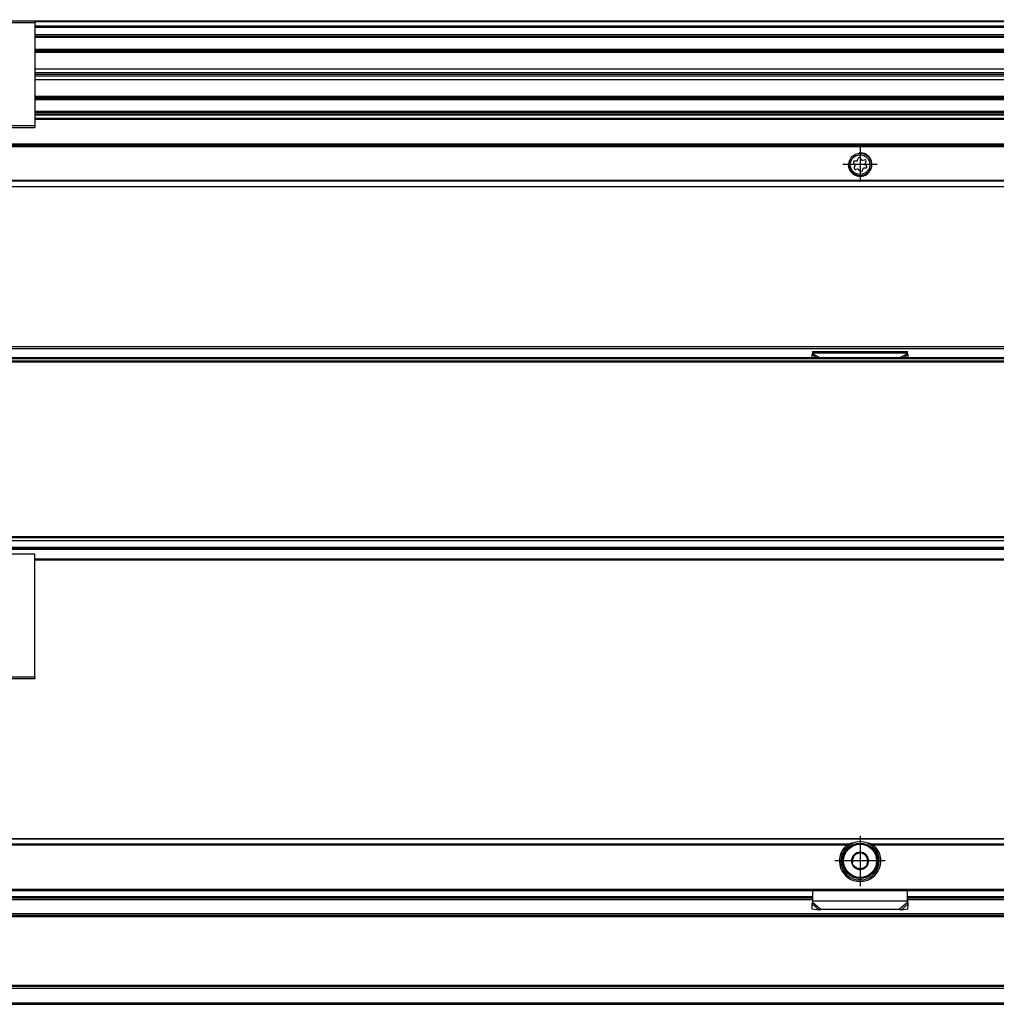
# Model space of a CAD drawing. Header units: millimetres. Extents: x -418 to 1575, y -634 to 914.
# Tile 32 of 49: x 643 to 808, y -51 to 116. Entities that reach past the tile are written whole.
import ezdxf

# ---------------------------------------------------------------- set-up
doc = ezdxf.new("R2010")
doc.units = ezdxf.units.MM
doc.linetypes.add('DOT_CENTER', pattern=[14, 12, -1, 0, -1])
doc.layers.add('1', color=7, linetype='Continuous')

# ---------------------------------------------------------------- blocks, each defined once
blk = doc.blocks.new('REGLA_SV2-870__11', base_point=(555.1, 97.35))
at = {"color": 7, "linetype": 'Continuous'}
for p, q in [((645.1, 115.35), (612.97, 115.35)), ((1524.1, 115.35), (645.1, 115.35)), ((645.1, 112.81), (1524.1, 112.81)), ((1524.1, 110.38), (645.1, 110.38)), ((645.1, 107.3), (1521.1, 107.3)), ((645.1, 106.64), (1521.1, 106.64)), ((1521.1, 106.35), (645.1, 106.35)), ((1521.1, 106.06), (645.1, 106.06)), ((1521.1, 105.4), (645.1, 105.4)), ((645.1, 102.31), (1524.1, 102.31)), ((1524.1, 99.89), (645.1, 99.89)), ((612.97, 97.35), (645.1, 97.35))]:
    blk.add_line(p, q, dxfattribs=at)
at = {"color": 3, "linetype": 'Continuous'}
for p, q in [((1524.1, 115.25), (645.1, 115.25)), ((645.1, 114.53), (1524.1, 114.53)), ((645.1, 114.34), (1524.1, 114.34)), ((645.1, 113.09), (1524.1, 113.09)), ((645.1, 112.61), (1524.1, 112.61)), ((1524.1, 110.58), (645.1, 110.58)), ((645.1, 110.23), (1521.1, 110.23)), ((1521.1, 110.04), (645.1, 110.04)), ((645.1, 102.66), (1521.1, 102.66)), ((1521.1, 102.46), (645.1, 102.46)), ((645.1, 102.11), (1524.1, 102.11)), ((1524.1, 100.09), (645.1, 100.09)), ((1524.1, 99.61), (645.1, 99.61))]:
    blk.add_line(p, q, dxfattribs=at)
blk = doc.blocks.new('SOPORTE_SV2__12', base_point=(552.1, 87.35))
at = {"color": 7, "linetype": 'Continuous'}
for p, q in [((1512.1, 99.49), (645.1, 99.49)), ((1527.1, 94.35), (552.1, 94.35)), ((783.7, 91.71), (783.96, 91.71)), ((784.18, 91.88), (784.25, 92.13)), ((784.68, 92.18), (784.81, 91.96)), ((785.06, 91.85), (785.32, 91.91)), ((785.58, 91.57), (785.45, 91.35)), ((783.71, 91.13), (783.53, 91.31)), ((783.62, 90.62), (783.75, 90.85)), ((784.13, 90.34), (783.88, 90.28)), ((784.52, 90.01), (784.39, 90.24)), ((785.02, 90.32), (784.95, 90.06)), ((785.5, 90.49), (785.24, 90.48)), ((785.49, 91.07), (785.67, 90.88)), ((1527.1, 87.35), (552.1, 87.35))]:
    blk.add_line(p, q, dxfattribs=at)
at = {"color": 3, "linetype": 'Continuous'}
for p, q in [((1512.1, 99.47), (645.1, 99.47)), ((1512.1, 98.88), (645.1, 98.88)), ((1512.1, 98.7), (645.1, 98.7)), ((1527.1, 94.55), (552.1, 94.55)), ((552.1, 94.15), (1527.1, 94.15)), ((1527.1, 88.43), (552.1, 88.43)), ((1527.1, 88.29), (552.1, 88.29)), ((552.1, 87.41), (1527.1, 87.41))]:
    blk.add_line(p, q, dxfattribs=at)
at = {"color": 7, "linetype": 'Continuous'}
for radius in [1.9, 1.65]:
    blk.add_circle((784.6, 91.1), radius, dxfattribs=at)
for centre, start, end in [((783.7, 91.48), 90.5656, 223.8716), ((783.96, 91.94), 270.5656, 343.8716), ((784.48, 92.07), 30.1519, 163.8716), ((785.01, 92.08), 210.1519, 283.4579), ((785.38, 91.69), 330.5656, 103.4579), ((783.82, 90.51), 150.5656, 283.8716), ((783.55, 90.96), 330.5656, 43.8716), ((784.19, 90.12), 30.5656, 103.8716), ((784.72, 90.13), 210.5656, 343.8706), ((785.24, 90.25), 90.5656, 163.8706), ((785.65, 91.23), 150.5656, 223.8716), ((785.5, 90.72), 270.5656, 43.8716)]:
    blk.add_arc(centre, 0.233, start, end, dxfattribs=at)
at = {"layer": '1', "color": 2, "linetype": 'DOT_CENTER'}
for p, q in [((784.6, 94), (784.6, 88.2)), ((787.5, 91.1), (781.7, 91.1))]:
    blk.add_line(p, q, dxfattribs=at)
at = {"layer": '1', "color": 30, "linetype": 'Continuous'}
blk.add_arc((784.6, 91.1), 2, 175, 95, dxfattribs=at)
blk = doc.blocks.new('CABEZA_RANURADA_REGLA_SV2__13', base_point=(552.1, 97.35))
at = {"color": 7, "linetype": 'Continuous'}
for p, q in [((552.1, 115.05), (552.1, 115.35)), ((552.1, 115.35), (555.1, 115.35)), ((552.1, 115.05), (573.4, 115.05)), ((552.1, 97.65), (552.1, 115.05)), ((573.23, 115.35), (555.1, 115.35)), ((573.23, 115.35), (573.4, 115.05)), ((573.4, 115.05), (612.8, 115.05)), ((612.8, 115.05), (612.97, 115.35)), ((645.1, 115.05), (612.8, 115.05)), ((645.1, 115.35), (612.97, 115.35)), ((645.1, 115.35), (645.1, 115.05)), ((645.1, 115.05), (645.1, 97.65)), ((564.75, 114.15), (564.75, 98.55)), ((565.65, 114.15), (564.75, 114.15)), ((564.93, 114), (564.93, 98.7)), ((564.93, 114), (565.65, 114)), ((565.65, 114), (565.65, 114.15)), ((619.8, 114.15), (565.65, 114.15)), ((565.65, 114), (619.63, 114)), ((619.63, 98.7), (619.63, 114)), ((619.8, 114.15), (619.8, 98.55)), ((627.65, 107.68), (628.4, 108.11)), ((627.65, 106.81), (627.65, 107.68)), ((628.4, 106.38), (627.65, 106.81)), ((628.4, 108.11), (629.15, 107.68)), ((629.15, 106.81), (628.4, 106.38)), ((629.15, 107.68), (629.15, 106.81)), ((564.75, 98.55), (565.65, 98.55)), ((565.65, 98.7), (564.93, 98.7)), ((567.1, 98.7), (565.65, 98.7)), ((565.65, 98.55), (565.65, 98.7)), ((565.65, 98.55), (619.8, 98.55)), ((619.63, 98.7), (567.1, 98.7)), ((573.4, 97.65), (552.1, 97.65)), ((552.1, 97.35), (552.1, 97.65)), ((555.1, 97.35), (552.1, 97.35)), ((555.1, 97.35), (567.1, 97.35)), ((567.1, 97.35), (573.23, 97.35)), ((573.4, 97.65), (573.23, 97.35)), ((612.8, 97.65), (573.4, 97.65)), ((612.97, 97.35), (612.8, 97.65)), ((645.1, 97.65), (612.8, 97.65)), ((612.97, 97.35), (645.1, 97.35)), ((645.1, 97.65), (645.1, 97.35))]:
    blk.add_line(p, q, dxfattribs=at)
for centre, radius in [((555.05, 112.35), 2.24), ((555.05, 112.35), 1.74), ((555.05, 112.35), 1.62), ((568.45, 110.95), 2.4), ((568.45, 110.95), 2.35), ((616.1, 110.95), 2.4), ((616.1, 110.95), 2.35), ((628.4, 107.25), 1.6), ((628.4, 107.25), 1.42), ((628.4, 107.25), 1.25), ((568.45, 101.75), 2.4), ((568.45, 101.75), 2.35), ((616.1, 101.75), 2.4), ((616.1, 101.75), 2.35), ((629.05, 100.35), 2.2), ((629.05, 100.35), 1.7), ((629.05, 100.35), 1.6)]:
    blk.add_circle(centre, radius, dxfattribs=at)
for centre, start, end in [((565.95, 111.98), 316.4323, 358.5677), ((567.42, 113.44), 271.4323, 313.5677), ((569.48, 113.44), 226.4323, 268.5677), ((570.95, 111.98), 181.4323, 223.5677), ((613.6, 111.98), 316.4323, 358.5677), ((615.07, 113.44), 271.4323, 313.5677), ((617.13, 113.44), 226.4323, 268.5677), ((618.6, 111.98), 181.4323, 223.5677), ((565.95, 109.91), 1.4323, 43.5677), ((567.42, 108.45), 46.4323, 88.5677), ((569.48, 108.45), 91.4323, 133.5677), ((570.95, 109.91), 136.4323, 178.5677), ((613.6, 109.91), 1.4323, 43.5677), ((615.07, 108.45), 46.4323, 88.5677), ((617.13, 108.45), 91.4323, 133.5677), ((618.6, 109.91), 136.4323, 178.5677), ((565.95, 102.78), 316.4323, 358.5677), ((565.95, 100.71), 1.4323, 43.5677), ((567.42, 104.24), 271.4323, 313.5677), ((569.48, 104.24), 226.4323, 268.5677), ((570.95, 102.78), 181.4323, 223.5677), ((570.95, 100.71), 136.4323, 178.5677), ((613.6, 102.78), 316.4323, 358.5677), ((613.6, 100.71), 1.4323, 43.5677), ((615.07, 104.24), 271.4323, 313.5677), ((617.13, 104.24), 226.4323, 268.5677), ((618.6, 102.78), 181.4323, 223.5677), ((618.6, 100.71), 136.4323, 178.5677), ((567.42, 99.25), 46.4323, 88.5677), ((569.48, 99.25), 91.4323, 133.5677), ((615.07, 99.25), 46.4323, 88.5677), ((617.13, 99.25), 91.4323, 133.5677)]:
    blk.add_arc(centre, 1.5, start, end, dxfattribs=at)
at = {"layer": '1', "color": 2, "linetype": 'DOT_CENTER'}
for p, q in [((555.05, 115.59), (555.05, 109.1)), ((568.45, 114.35), (568.45, 107.55)), ((616.1, 114.35), (616.1, 107.55)), ((558.29, 112.35), (551.8, 112.35)), ((571.85, 110.95), (565.05, 110.95)), ((619.5, 110.95), (612.7, 110.95)), ((628.4, 109.85), (628.4, 104.65)), ((631, 107.25), (625.8, 107.25)), ((568.45, 105.15), (568.45, 98.35)), ((616.1, 105.15), (616.1, 98.35)), ((629.05, 103.55), (629.05, 97.15)), ((571.85, 101.75), (565.05, 101.75)), ((619.5, 101.75), (612.7, 101.75)), ((632.25, 100.35), (625.85, 100.35))]:
    blk.add_line(p, q, dxfattribs=at)
blk = doc.blocks.new('REGLA_SV2-870mm__14', base_point=(552.1, 87.35))
for name, p in [('CABEZA_RANURADA_REGLA_SV2__13', (552.1, 97.35)), ('REGLA_SV2-870__11', (555.1, 97.35)), ('SOPORTE_SV2__12', (552.1, 87.35))]:
    blk.add_blockref(name, p)
blk = doc.blocks.new('Bottom4', base_point=(639.6, 101.35))
blk.add_blockref('REGLA_SV2-870mm__14', (552.1, 87.35))
blk = doc.blocks.new('CABEZA_RANURADA_REGLA_SV2__22', base_point=(552.1, 4.15))
at = {"color": 7, "linetype": 'Continuous'}
for p, q in [((573.23, 25.25), (552.1, 25.25)), ((552.1, 25.25), (552.1, 24.45)), ((573.23, 4.45), (573.23, 25.25)), ((573.23, 25.25), (573.4, 25.25)), ((573.4, 4.15), (573.4, 25.25)), ((573.4, 25.25), (578.88, 25.25)), ((578.41, 26.25), (578.89, 25.76)), ((578.88, 25.25), (585.5, 25.25)), ((585.1, 26.25), (585.5, 25.84)), ((585.5, 25.25), (612.8, 25.25)), ((612.8, 25.25), (612.8, 4.15)), ((612.8, 25.25), (612.97, 25.25)), ((612.97, 25.25), (612.97, 4.45)), ((627.29, 25.25), (612.97, 25.25)), ((627.29, 25.84), (627.69, 26.25)), ((633.89, 25.25), (627.29, 25.25)), ((633.88, 25.76), (634.37, 26.25)), ((634.31, 25.25), (633.89, 25.25)), ((645.1, 25.25), (634.31, 25.25)), ((645.1, 4.45), (645.1, 25.25)), ((552.1, 24.25), (552.1, 24.45)), ((552.1, 24.25), (552.1, 4.45)), ((591.82, 22.28), (592.88, 24.13)), ((593.32, 24.13), (594.38, 22.28)), ((592.03, 21.9), (594.17, 21.9)), ((559.15, 16.25), (561.26, 19.9)), ((561.26, 19.9), (568.94, 19.9)), ((563.1, 18.55), (567.1, 18.55)), ((568.94, 19.9), (571.05, 16.25)), ((615.15, 16.25), (617.26, 19.9)), ((617.26, 19.9), (624.94, 19.9)), ((619.1, 18.55), (623.1, 18.55)), ((624.94, 19.9), (626.8, 16.68)), ((626.8, 15.83), (626.8, 16.68)), ((561.26, 12.6), (559.15, 16.25)), ((571.05, 16.25), (568.94, 12.6)), ((617.26, 12.6), (615.15, 16.25)), ((626.8, 15.83), (624.94, 12.6)), ((567.1, 13.95), (563.1, 13.95)), ((623.1, 13.95), (619.1, 13.95)), ((568.94, 12.6), (561.26, 12.6)), ((624.94, 12.6), (617.26, 12.6)), ((552.1, 4.15), (552.1, 4.45)), ((552.1, 4.45), (573.23, 4.45)), ((552.1, 4.15), (573.4, 4.15)), ((573.23, 4.45), (573.4, 4.15)), ((573.4, 4.15), (612.8, 4.15)), ((612.8, 4.15), (612.97, 4.45)), ((645.1, 4.15), (612.8, 4.15)), ((645.1, 4.45), (612.97, 4.45)), ((645.1, 4.45), (645.1, 4.15))]:
    blk.add_line(p, q, dxfattribs=at)
at = {"color": 3, "linetype": 'Continuous'}
for p, q in [((578.57, 26.25), (578.97, 25.84)), ((585.5, 25.84), (578.97, 25.84)), ((627.24, 25.75), (585.55, 25.75)), ((633.8, 25.84), (627.29, 25.84)), ((633.8, 25.84), (634.21, 26.25)), ((633.88, 25.76), (633.8, 25.84)), ((558.29, 16.25), (560.83, 20.65)), ((569.37, 20.65), (560.83, 20.65)), ((569.37, 20.65), (571.91, 16.25)), ((614.29, 16.25), (616.83, 20.65)), ((625.37, 20.65), (616.83, 20.65)), ((625.37, 20.65), (627.55, 16.88)), ((627.55, 15.62), (627.55, 16.88)), ((560.83, 11.85), (558.29, 16.25)), ((571.91, 16.25), (569.37, 11.85)), ((616.83, 11.85), (614.29, 16.25)), ((627.55, 15.62), (625.37, 11.85)), ((560.83, 11.85), (569.37, 11.85)), ((616.83, 11.85), (625.37, 11.85))]:
    blk.add_line(p, q, dxfattribs=at)
at = {"color": 7, "linetype": 'Continuous'}
for centre, radius, start, end in [((585.42, 25.74), 0.131, 3.7675, 48.9854), ((627.37, 25.74), 0.13, 131.0124, 176.2306), ((593.1, 24), 0.25, 30, 150), ((592.03, 22.15), 0.25, 150, 270.0299), ((594.17, 22.15), 0.25, 270, 30), ((563.1, 16.25), 2.3, 90, 270), ((567.1, 16.25), 2.3, 270, 90), ((619.1, 16.25), 2.3, 90, 270), ((623.1, 16.25), 2.3, 270, 90)]:
    blk.add_arc(centre, radius, start, end, dxfattribs=at)
for points, knots in [([(578.88, 25.25), (578.9, 25.27), (578.95, 25.35), (578.96, 25.53), (578.97, 25.67), (578.97, 25.75)], [0, 0, 0, 0, 0.0824126, 0.2648018, 0.5173879, 0.5173879, 0.5173879, 0.5173879]), ([(578.89, 25.76), (578.89, 25.76), (578.9, 25.77), (578.92, 25.79), (578.94, 25.81), (578.96, 25.83), (578.97, 25.84)], [0, 0, 0, 0, 0.003902, 0.0312161, 0.067452, 0.1118633, 0.1118633, 0.1118633, 0.1118633]), ([(578.97, 25.75), (578.97, 25.77), (578.97, 25.8), (578.97, 25.83), (578.97, 25.84)], [0, 0, 0, 0, 0.04513531, 0.08991447, 0.08991447, 0.08991447, 0.08991447]), ([(633.88, 25.76), (633.87, 25.74), (633.85, 25.69), (633.88, 25.6), (633.93, 25.5), (634, 25.4), (634.1, 25.32), (634.22, 25.27), (634.28, 25.26), (634.31, 25.25)], [0, 0, 0, 0, 0.0629448, 0.1762854, 0.2663264, 0.380793, 0.5395811, 0.6653882, 0.745842, 0.745842, 0.745842, 0.745842]), ([(561.26, 19.9), (561.24, 19.94), (561.2, 20), (561.14, 20.11), (561.07, 20.23), (561, 20.36), (560.92, 20.5), (560.86, 20.6), (560.83, 20.65)], [0, 0, 0, 0, 0.1174017, 0.2348035, 0.3762485, 0.5111944, 0.688299, 0.8660254, 0.8660254, 0.8660254, 0.8660254]), ([(568.94, 19.9), (568.96, 19.94), (569, 20), (569.06, 20.11), (569.13, 20.23), (569.2, 20.36), (569.28, 20.5), (569.34, 20.6), (569.37, 20.65)], [0, 0, 0, 0, 0.1174017, 0.2348035, 0.3762485, 0.5111944, 0.688299, 0.8660254, 0.8660254, 0.8660254, 0.8660254]), ([(617.26, 19.9), (617.24, 19.94), (617.2, 20), (617.14, 20.11), (617.07, 20.23), (617, 20.36), (616.92, 20.5), (616.86, 20.6), (616.83, 20.65)], [0, 0, 0, 0, 0.1174017, 0.2348035, 0.3762485, 0.5111944, 0.688299, 0.8660254, 0.8660254, 0.8660254, 0.8660254]), ([(624.94, 19.9), (624.96, 19.94), (625, 20), (625.06, 20.11), (625.13, 20.23), (625.2, 20.36), (625.28, 20.5), (625.34, 20.6), (625.37, 20.65)], [0, 0, 0, 0, 0.1174017, 0.2348035, 0.3762485, 0.5111944, 0.688299, 0.8660254, 0.8660254, 0.8660254, 0.8660254]), ([(626.8, 16.68), (626.84, 16.69), (626.91, 16.71), (627.02, 16.74), (627.14, 16.77), (627.27, 16.81), (627.41, 16.84), (627.5, 16.87), (627.55, 16.88)], [0, 0, 0, 0, 0.1116714, 0.2233428, 0.3601608, 0.474332, 0.6284798, 0.7764571, 0.7764571, 0.7764571, 0.7764571]), ([(559.15, 16.25), (559.11, 16.25), (559.04, 16.25), (558.91, 16.25), (558.78, 16.25), (558.63, 16.25), (558.46, 16.25), (558.35, 16.25), (558.29, 16.25)], [0, 0, 0, 0, 0.1174017, 0.2348035, 0.3762485, 0.5111944, 0.688299, 0.8660254, 0.8660254, 0.8660254, 0.8660254]), ([(571.05, 16.25), (571.09, 16.25), (571.16, 16.25), (571.29, 16.25), (571.42, 16.25), (571.57, 16.25), (571.74, 16.25), (571.85, 16.25), (571.91, 16.25)], [0, 0, 0, 0, 0.1174017, 0.2348035, 0.3762485, 0.5111944, 0.688299, 0.8660254, 0.8660254, 0.8660254, 0.8660254]), ([(615.15, 16.25), (615.11, 16.25), (615.04, 16.25), (614.91, 16.25), (614.78, 16.25), (614.63, 16.25), (614.46, 16.25), (614.35, 16.25), (614.29, 16.25)], [0, 0, 0, 0, 0.1174017, 0.2348035, 0.3762485, 0.5111944, 0.688299, 0.8660254, 0.8660254, 0.8660254, 0.8660254]), ([(626.8, 15.83), (626.84, 15.82), (626.91, 15.8), (627.02, 15.77), (627.14, 15.73), (627.27, 15.7), (627.41, 15.66), (627.5, 15.64), (627.55, 15.62)], [0, 0, 0, 0, 0.1116714, 0.2233428, 0.3601608, 0.474332, 0.6284798, 0.7764571, 0.7764571, 0.7764571, 0.7764571]), ([(561.26, 12.6), (561.24, 12.57), (561.2, 12.5), (561.14, 12.39), (561.07, 12.28), (561, 12.15), (560.92, 12.01), (560.86, 11.9), (560.83, 11.85)], [0, 0, 0, 0, 0.1174017, 0.2348035, 0.3762485, 0.5111944, 0.688299, 0.8660254, 0.8660254, 0.8660254, 0.8660254]), ([(568.94, 12.6), (568.96, 12.57), (569, 12.5), (569.06, 12.39), (569.13, 12.28), (569.2, 12.15), (569.28, 12.01), (569.34, 11.9), (569.37, 11.85)], [0, 0, 0, 0, 0.1174017, 0.2348035, 0.3762485, 0.5111944, 0.688299, 0.8660254, 0.8660254, 0.8660254, 0.8660254]), ([(617.26, 12.6), (617.24, 12.57), (617.2, 12.5), (617.14, 12.39), (617.07, 12.28), (617, 12.15), (616.92, 12.01), (616.86, 11.9), (616.83, 11.85)], [0, 0, 0, 0, 0.1174017, 0.2348035, 0.3762485, 0.5111944, 0.688299, 0.8660254, 0.8660254, 0.8660254, 0.8660254]), ([(624.94, 12.6), (624.96, 12.57), (625, 12.5), (625.06, 12.39), (625.13, 12.28), (625.2, 12.15), (625.28, 12.01), (625.34, 11.9), (625.37, 11.85)], [0, 0, 0, 0, 0.1174017, 0.2348035, 0.3762485, 0.5111944, 0.688299, 0.8660254, 0.8660254, 0.8660254, 0.8660254])]:
    blk.add_open_spline(points, degree=3, knots=knots, dxfattribs=at)
at = {"color": 3, "linetype": 'Continuous'}
for points, knots in [([(585.5, 25.25), (585.51, 25.26), (585.52, 25.28), (585.53, 25.33), (585.54, 25.43), (585.55, 25.57), (585.55, 25.69), (585.55, 25.75)], [0, 0, 0, 0, 0.0224627, 0.0749192, 0.1523006, 0.3170744, 0.5058411, 0.5058411, 0.5058411, 0.5058411]), ([(627.24, 25.75), (627.24, 25.69), (627.24, 25.57), (627.25, 25.44), (627.26, 25.36), (627.27, 25.32), (627.27, 25.28), (627.28, 25.26), (627.29, 25.25)], [0, 0, 0, 0, 0.1884254, 0.3535408, 0.3863459, 0.4361665, 0.4822816, 0.5057717, 0.5057717, 0.5057717, 0.5057717]), ([(633.8, 25.84), (633.8, 25.83), (633.8, 25.8), (633.8, 25.77), (633.8, 25.75)], [0, 0, 0, 0, 0.0445447, 0.08944002, 0.08944002, 0.08944002, 0.08944002]), ([(633.8, 25.75), (633.81, 25.67), (633.81, 25.53), (633.82, 25.35), (633.88, 25.27), (633.89, 25.25)], [0, 0, 0, 0, 0.2525828, 0.4349399, 0.5172123, 0.5172123, 0.5172123, 0.5172123])]:
    blk.add_open_spline(points, degree=3, knots=knots, dxfattribs=at)
blk = doc.blocks.new('SOPORTE_SV2__23', base_point=(552.1, 24.25))
at = {"color": 7, "linetype": 'Continuous'}
for p, q in [((553.4, 60.35), (1525.8, 60.35)), ((776.49, 58.92), (776.6, 59.13)), ((776.5, 58.45), (776.49, 58.92)), ((776.6, 59.52), (792.6, 59.52)), ((776.6, 59.3), (776.6, 59.52)), ((776.6, 59.13), (776.6, 59.3)), ((792.6, 59.3), (792.6, 59.52)), ((792.6, 59.13), (792.6, 59.3)), ((792.71, 58.92), (792.6, 59.13)), ((792.7, 58.45), (792.71, 58.92)), ((1512.1, 26.25), (567.1, 26.25)), ((1527.1, 24.25), (645.1, 24.25))]:
    blk.add_line(p, q, dxfattribs=at)
at = {"color": 3, "linetype": 'Continuous'}
for p, q in [((553.53, 59.99), (1525.67, 59.99)), ((776.49, 58.92), (777.4, 58.45)), ((776.6, 59.3), (792.6, 59.3)), ((776.6, 59.13), (777.91, 58.45)), ((792.6, 59.13), (791.29, 58.45)), ((792.71, 58.92), (791.8, 58.45)), ((1527.1, 26.05), (634.17, 26.05)), ((645.1, 24.45), (1527.1, 24.45))]:
    blk.add_line(p, q, dxfattribs=at)
blk = doc.blocks.new('REGLA_SV2-870__24', base_point=(552.1, 26.25))
at = {"color": 7, "linetype": 'Continuous'}
for p, q in [((1513.64, 58.45), (565.56, 58.45)), ((555.1, 57.95), (1524.1, 57.95)), ((555.1, 27.54), (1524.1, 27.54)), ((1512.1, 26.25), (567.1, 26.25))]:
    blk.add_line(p, q, dxfattribs=at)
at = {"color": 3, "linetype": 'Continuous'}
for p, q in [((555.1, 57.76), (1524.1, 57.76)), ((1466.29, 58.25), (612.91, 58.25)), ((1524.1, 28.15), (555.1, 28.15)), ((1524.1, 27.98), (555.1, 27.98)), ((555.1, 27.56), (1524.1, 27.56)), ((555.1, 26.45), (1524.1, 26.45))]:
    blk.add_line(p, q, dxfattribs=at)
blk = doc.blocks.new('REGLA_SV2-870mm__25', base_point=(552.1, 4.15))
for name, p in [('SOPORTE_SV2__23', (552.1, 24.25)), ('REGLA_SV2-870__24', (552.1, 26.25)), ('CABEZA_RANURADA_REGLA_SV2__22', (552.1, 4.15))]:
    blk.add_blockref(name, p)
blk = doc.blocks.new('Front6', base_point=(639.6, 32.25))
blk.add_blockref('REGLA_SV2-870mm__25', (552.1, 4.15))
blk = doc.blocks.new('CABEZA_RANURADA_REGLA_SV2__42', base_point=(552.1, -50.85))
at = {"color": 7, "linetype": 'Continuous'}
for p, q in [((552.1, -32.85), (552.1, -33.65)), ((552.1, -32.85), (555.1, -32.85)), ((555.1, -32.85), (567.1, -32.85)), ((567.1, -32.85), (573.23, -32.85)), ((622.6, -32.85), (645.1, -32.85)), ((552.1, -33.65), (552.1, -36.3)), ((552.1, -37.7), (552.1, -38.62)), ((552.1, -38.62), (552.1, -45.07)), ((552.1, -45.07), (552.1, -46)), ((552.1, -50.05), (552.1, -47.4)), ((552.1, -50.05), (552.1, -50.85)), ((555.1, -50.85), (552.1, -50.85)), ((555.1, -50.85), (573.23, -50.85)), ((612.97, -50.85), (645.1, -50.85))]:
    blk.add_line(p, q, dxfattribs=at)
blk = doc.blocks.new('REGLA_SV2-870__43', base_point=(552.1, -50.85))
at = {"color": 7, "linetype": 'Continuous'}
for p, q in [((622.6, -32.85), (645.1, -32.85)), ((645.1, -32.85), (776.6, -32.85)), ((792.6, -32.85), (976.6, -32.85)), ((1513.93, -35.85), (565.27, -35.85)), ((1513.93, -47.85), (565.27, -47.85)), ((612.97, -50.85), (645.1, -50.85)), ((645.1, -50.85), (1524.1, -50.85))]:
    blk.add_line(p, q, dxfattribs=at)
at = {"color": 3, "linetype": 'Continuous'}
for p, q in [((622.6, -33.12), (776.6, -33.12)), ((792.6, -33.12), (976.6, -33.12)), ((1524.1, -35.58), (555.1, -35.58)), ((1513.64, -36.05), (565.56, -36.05)), ((555.1, -48.12), (1524.1, -48.12)), ((1513.64, -47.65), (565.56, -47.65)), ((555.1, -50.58), (1524.1, -50.58))]:
    blk.add_line(p, q, dxfattribs=at)
blk = doc.blocks.new('SOPORTE_SV2__44', base_point=(552.1, -34.91))
at = {"color": 7, "linetype": 'Continuous'}
for p, q in [((1527.1, -22.85), (552.1, -22.85)), ((782.25, -24.35), (782.61, -24.35)), ((786.59, -24.35), (786.95, -24.35)), ((783.45, -25.72), (783.4, -26.09)), ((783.79, -25.58), (783.45, -25.72)), ((784.78, -25.16), (784.45, -25.31)), ((785.07, -25.39), (784.78, -25.16)), ((785.94, -26.04), (785.64, -25.82)), ((785.88, -26.4), (785.94, -26.04)), ((783.32, -26.79), (783.26, -27.16)), ((783.26, -27.16), (783.56, -27.38)), ((784.13, -27.81), (784.42, -28.04)), ((784.42, -28.04), (784.75, -27.89)), ((785.41, -27.61), (785.75, -27.47)), ((785.75, -27.47), (785.8, -27.11)), ((553.6, -31.6), (1525.6, -31.6)), ((776.6, -33.34), (776.6, -31.6)), ((792.6, -33.34), (792.6, -31.6)), ((622.6, -32.85), (645.1, -32.85)), ((645.1, -32.85), (776.6, -32.85)), ((792.6, -32.85), (976.6, -32.85)), ((776.54, -33.72), (776.49, -33.89)), ((776.51, -34.78), (776.49, -33.89)), ((777.68, -34.91), (776.51, -34.78)), ((776.6, -33.63), (776.6, -33.34)), ((778.01, -34.84), (777.68, -34.91)), ((791.19, -34.84), (778.01, -34.84)), ((791.52, -34.91), (791.19, -34.84)), ((792.69, -34.78), (791.52, -34.91)), ((792.6, -33.63), (792.6, -33.34)), ((792.71, -33.89), (792.66, -33.72)), ((792.69, -34.78), (792.71, -33.89))]:
    blk.add_line(p, q, dxfattribs=at)
at = {"color": 3, "linetype": 'Continuous'}
for p, q in [((1527.1, -22.91), (552.1, -22.91)), ((782.61, -23.79), (616.59, -23.79)), ((782.33, -23.93), (616.87, -23.93)), ((982.61, -23.79), (786.59, -23.79)), ((982.33, -23.93), (786.87, -23.93)), ((784.96, -29.83), (784.24, -29.83)), ((553.41, -31.4), (1525.8, -31.4)), ((622.6, -32.65), (776.6, -32.65)), ((792.6, -32.65), (976.6, -32.65)), ((776.49, -33.89), (777.68, -34.91)), ((776.6, -33.34), (792.6, -33.34)), ((776.6, -33.63), (778.01, -34.84)), ((792.6, -33.63), (791.19, -34.84)), ((792.71, -33.89), (791.52, -34.91))]:
    blk.add_line(p, q, dxfattribs=at)
at = {"color": 7, "linetype": 'Continuous'}
for radius in [3, 0.05]:
    blk.add_circle((784.6, -26.6), radius, dxfattribs=at)
at = {"color": 3, "linetype": 'Continuous'}
blk.add_circle((784.6, -26.6), 2.8, dxfattribs=at)
at = {"color": 7, "linetype": 'Continuous'}
for centre, radius, start, end in [((784.6, -26.6), 3.5, 130.3552, 49.6448), ((784.6, -26.6), 3.25, 112.6199, 67.3801), ((784.71, -30.36), 6.9, 101.3553, 107.6968), ((784.6, -26.6), 3.25, 67.3801, 112.6199), ((784.49, -30.36), 6.9, 72.3032, 78.6447), ((784.6, -26.6), 1.45, 142.7814, 202.7814), ((784.6, -26.6), 1.3, 156.839, 188.7237), ((784.6, -26.6), 1.3, 128.7237, 156.839), ((784.6, -26.6), 1.45, 82.7814, 142.7814), ((784.6, -26.6), 1.3, 96.839, 128.7237), ((784.6, -26.6), 1.45, 82.3311, 82.7814), ((784.6, -26.6), 1.45, 22.7814, 82.3311), ((784.6, -26.6), 1.3, 36.839, 68.7237), ((784.6, -26.6), 1.3, 8.7237, 36.839), ((784.6, -26.6), 1.45, 322.7814, 22.7814), ((784.6, -26.6), 1.3, 336.839, 8.7237), ((784.6, -26.6), 1.45, 202.7814, 262.7814), ((784.6, -26.6), 1.3, 216.839, 248.7237), ((784.6, -26.6), 1.3, 248.7237, 276.839), ((784.6, -26.6), 1.45, 262.7814, 322.7814), ((784.6, -26.6), 1.3, 276.839, 308.7237), ((775.1, -33.29), 1.51, 343.56, 358.2332), ((775.1, -33.29), 1.51, 358.2332, 359.1311), ((794.1, -33.29), 1.51, 180.8689, 181.7675), ((794.1, -33.29), 1.51, 181.7675, 196.44)]:
    blk.add_arc(centre, radius, start, end, dxfattribs=at)
for points, knots in [([(782.33, -23.93), (782.35, -23.92), (782.39, -23.89), (782.46, -23.85), (782.53, -23.82), (782.58, -23.8), (782.61, -23.79)], [0, 0, 0, 0, 0.0602797, 0.1584387, 0.2234064, 0.3132526, 0.3132526, 0.3132526, 0.3132526]), ([(786.59, -23.79), (786.62, -23.8), (786.67, -23.82), (786.74, -23.85), (786.81, -23.89), (786.85, -23.92), (786.87, -23.93)], [0, 0, 0, 0, 0.0898239, 0.1547798, 0.2529641, 0.3132526, 0.3132526, 0.3132526, 0.3132526]), ([(776.49, -33.89), (776.5, -33.87), (776.52, -33.83), (776.55, -33.76), (776.57, -33.7), (776.59, -33.65), (776.6, -33.63)], [0, 0, 0, 0, 0.0660342, 0.1356749, 0.2077706, 0.2833141, 0.2833141, 0.2833141, 0.2833141]), ([(792.71, -33.89), (792.7, -33.87), (792.68, -33.83), (792.65, -33.76), (792.63, -33.7), (792.61, -33.65), (792.6, -33.63)], [0, 0, 0, 0, 0.0660342, 0.1356749, 0.2077706, 0.2833141, 0.2833141, 0.2833141, 0.2833141])]:
    blk.add_open_spline(points, degree=3, knots=knots, dxfattribs=at)
at = {"layer": '1', "color": 2, "linetype": 'DOT_CENTER'}
for p, q in [((784.6, -22.35), (784.6, -30.85)), ((788.85, -26.6), (780.35, -26.6))]:
    blk.add_line(p, q, dxfattribs=at)
blk = doc.blocks.new('REGLA_SV2-870mm__45', base_point=(552.1, -50.85))
for name, p in [('SOPORTE_SV2__44', (552.1, -34.91)), ('CABEZA_RANURADA_REGLA_SV2__42', (552.1, -50.85)), ('REGLA_SV2-870__43', (552.1, -50.85))]:
    blk.add_blockref(name, p)
blk = doc.blocks.new('Top4', base_point=(639.6, -36.85))
blk.add_blockref('REGLA_SV2-870mm__45', (552.1, -50.85))

msp = doc.modelspace()

# ---------------------------------------------------------------- block references
for name, p in [('Bottom4', (639.6, 101.35)), ('Front6', (639.6, 32.25)), ('Top4', (639.6, -36.85))]:
    msp.add_blockref(name, p)

doc.saveas('drawing.dxf')
